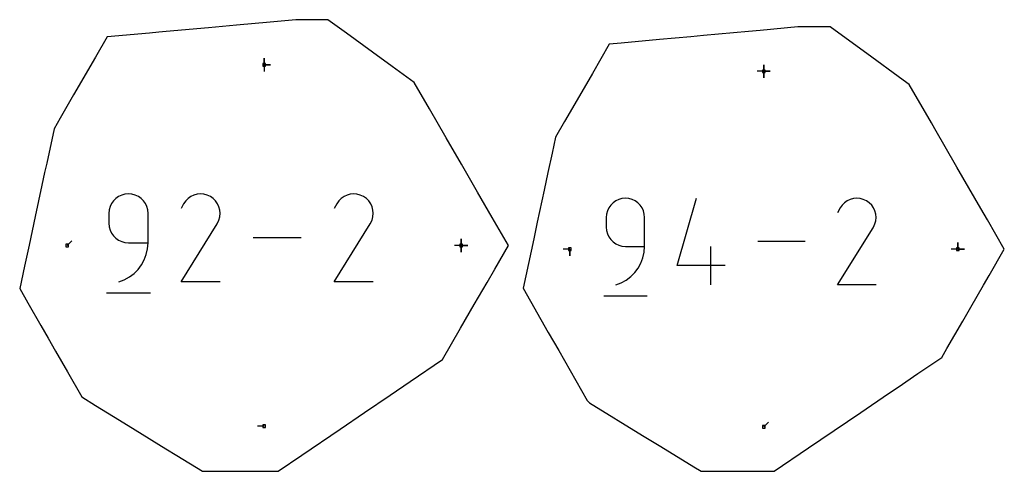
# Model space of a CAD drawing. Extents: x 0 to 600, y 0 to 900.
# Tile 16 of 21: x 228 to 441, y 629 to 726. Entities that reach past the tile are written whole.
import ezdxf

# ---------------------------------------------------------------- set-up
doc = ezdxf.new("R2010")
doc.units = 0

msp = doc.modelspace()

# ---------------------------------------------------------------- linework, layer by layer
at = {"layer": 'annotation', "color": 1}
for p, q in [((280.99527, 716.583705), (280.99527, 718.012455)), ((280.99527, 716.583705), (280.99527, 718.012455)), ((280.99527, 718.012455), (280.99527, 716.583705)), ((280.99527, 716.583705), (280.99527, 718.012455)), ((280.99527, 718.012455), (280.99527, 716.583705)), ((280.99527, 716.583705), (282.42402, 716.583705)), ((280.99527, 716.583705), (282.42402, 716.583705)), ((282.42402, 716.583705), (280.99527, 716.583705)), ((280.99527, 716.583705), (280.99527, 715.154955)), ((388.842395, 715.183935), (388.842395, 716.612685)), ((388.842395, 715.183935), (388.842395, 716.612685)), ((388.842395, 716.612685), (388.842395, 715.183935)), ((388.842395, 715.183935), (388.842395, 716.612685)), ((388.842395, 716.612685), (388.842395, 715.183935)), ((388.842395, 715.183935), (388.842395, 716.612685)), ((388.842395, 716.612685), (388.842395, 715.183935)), ((388.842395, 715.183935), (387.413645, 715.183935)), ((388.842395, 715.183935), (390.271145, 715.183935)), ((388.842395, 715.183935), (390.271145, 715.183935)), ((390.271145, 715.183935), (388.842395, 715.183935)), ((388.842395, 715.183935), (388.842395, 713.755185)), ((388.842395, 715.183935), (390.271145, 715.183935)), ((390.271145, 715.183935), (388.842395, 715.183935)), ((388.842395, 715.183935), (388.842395, 713.755185)), ((388.842395, 713.755185), (388.842395, 715.183935)), ((250.983428, 688.651854), (250.270706, 688.455585)), ((251.740182, 688.719936), (250.983428, 688.651854)), ((252.498504, 688.651854), (251.740182, 688.719936)), ((251.740182, 688.719936), (251.740182, 688.719936)), ((253.212059, 688.455585), (252.498504, 688.651854)), ((266.559447, 688.65281), (265.865129, 688.466536)), ((267.277414, 688.719473), (266.559447, 688.65281)), ((268.002995, 688.662359), (267.277414, 688.719473)), ((268.720158, 688.477303), (268.002995, 688.662359)), ((299.617438, 688.65281), (298.92312, 688.466536)), ((300.335405, 688.719473), (299.617438, 688.65281)), ((301.060986, 688.662359), (300.335405, 688.719473)), ((301.778149, 688.477303), (301.060986, 688.662359)), ((248.100444, 686.627964), (247.78811, 685.970253)), ((248.516886, 687.217319), (248.100444, 686.627964)), ((249.02542, 687.726352), (248.516886, 687.217319)), ((249.614032, 688.143096), (249.02542, 687.726352)), ((250.270706, 688.455585), (249.614032, 688.143096)), ((253.868978, 688.143096), (253.212059, 688.455585)), ((254.457394, 687.726352), (253.868978, 688.143096)), ((254.965438, 687.217319), (254.457394, 687.726352)), ((255.381243, 686.627964), (254.965438, 687.217319)), ((255.69294, 685.970253), (255.381243, 686.627964)), ((263.644997, 686.608626), (263.091309, 685.546499)), ((264.084392, 687.231696), (263.644997, 686.608626)), ((264.611568, 687.751814), (264.084392, 687.231696)), ((265.210491, 688.164816), (264.611568, 687.751814)), ((265.865129, 688.466536), (265.210491, 688.164816)), ((269.412869, 688.160141), (268.720158, 688.477303)), ((270.032425, 687.720197), (269.412869, 688.160141)), ((269.412869, 688.160141), (269.412869, 688.160141)), ((270.550441, 687.192266), (270.032425, 687.720197)), ((270.962311, 686.592529), (270.550441, 687.192266)), ((271.263429, 685.937167), (270.962311, 686.592529)), ((296.702987, 686.608626), (296.1493, 685.546499)), ((297.142383, 687.231696), (296.702987, 686.608626)), ((297.669559, 687.751814), (297.142383, 687.231696)), ((298.268482, 688.164816), (297.669559, 687.751814)), ((298.92312, 688.466536), (298.268482, 688.164816)), ((302.47086, 688.160141), (301.778149, 688.477303)), ((303.090416, 687.720197), (302.47086, 688.160141)), ((302.47086, 688.160141), (302.47086, 688.160141)), ((303.608432, 687.192266), (303.090416, 687.720197)), ((304.020302, 686.592529), (303.608432, 687.192266)), ((304.32142, 685.937167), (304.020302, 686.592529)), ((356.321413, 686.794306), (355.820615, 686.293018)), ((356.901069, 687.20471), (356.321413, 686.794306)), ((357.547753, 687.512445), (356.901069, 687.20471)), ((358.249631, 687.705728), (357.547753, 687.512445)), ((358.994872, 687.772774), (358.249631, 687.705728)), ((359.741657, 687.705728), (358.994872, 687.772774)), ((358.994872, 687.772774), (358.994872, 687.772774)), ((360.444356, 687.512445), (359.741657, 687.705728)), ((361.091281, 687.20471), (360.444356, 687.512445)), ((361.670744, 686.794306), (361.091281, 687.20471)), ((362.171059, 686.293018), (361.670744, 686.794306)), ((370.160166, 673.231244), (374.306513, 687.772774)), ((406.300522, 686.819381), (405.781367, 686.307176)), ((406.890334, 687.226099), (406.300522, 686.819381)), ((407.535012, 687.523229), (406.890334, 687.226099)), ((408.218767, 687.70667), (407.535012, 687.523229)), ((408.92581, 687.772318), (408.218767, 687.70667)), ((409.640352, 687.716073), (408.92581, 687.772318)), ((410.346604, 687.533833), (409.640352, 687.716073)), ((411.028777, 687.221496), (410.346604, 687.533833)), ((411.638907, 686.788245), (411.028777, 687.221496)), ((411.028777, 687.221496), (411.028777, 687.221496)), ((412.149042, 686.268346), (411.638907, 686.788245)), ((247.591898, 685.256151), (247.523824, 684.497625)), ((247.523824, 684.497625), (247.523824, 682.386469)), ((247.78811, 685.970253), (247.591898, 685.256151)), ((255.888662, 685.256151), (255.69294, 685.970253)), ((255.95654, 684.497625), (255.888662, 685.256151)), ((255.95654, 678.165349), (255.95654, 684.497625)), ((255.95654, 684.497625), (255.95654, 684.497625)), ((271.449189, 685.242358), (271.263429, 685.937167)), ((271.514984, 684.524284), (271.449189, 685.242358)), ((271.456209, 683.799124), (271.514984, 684.524284)), ((304.50718, 685.242358), (304.32142, 685.937167)), ((304.572975, 684.524284), (304.50718, 685.242358)), ((304.5142, 683.799124), (304.572975, 684.524284)), ((354.9097, 684.361687), (354.842662, 683.614701)), ((355.102927, 685.064924), (354.9097, 684.361687)), ((355.410509, 685.71263), (355.102927, 685.064924)), ((355.820615, 686.293018), (355.410509, 685.71263)), ((362.580538, 685.71263), (362.171059, 686.293018)), ((362.887493, 685.064924), (362.580538, 685.71263)), ((363.080237, 684.361687), (362.887493, 685.064924)), ((363.147082, 683.614701), (363.080237, 684.361687)), ((405.348656, 685.693586), (404.803393, 684.647618)), ((405.781367, 686.307176), (405.348656, 685.693586)), ((412.554646, 685.677734), (412.149042, 686.268346)), ((412.851182, 685.032342), (412.554646, 685.677734)), ((413.034116, 684.348104), (412.851182, 685.032342)), ((413.09891, 683.640954), (413.034116, 684.348104)), ((247.523824, 682.386469), (247.523824, 682.386469)), ((247.523824, 682.386469), (247.591898, 681.627984)), ((263.079402, 669.732479), (270.871507, 682.276768)), ((270.871507, 682.276768), (270.880822, 682.288295)), ((270.871507, 682.276768), (270.871507, 682.276768)), ((270.880822, 682.288295), (270.889755, 682.29992)), ((270.889755, 682.29992), (270.898365, 682.31174)), ((270.898365, 682.31174), (270.90671, 682.323855)), ((270.90671, 682.323855), (270.914849, 682.336362)), ((270.914849, 682.336362), (270.922841, 682.349358)), ((270.922841, 682.349358), (270.930745, 682.362943)), ((270.930745, 682.362943), (270.938619, 682.377214)), ((270.938619, 682.377214), (270.946523, 682.392269)), ((270.946523, 682.392269), (271.268257, 683.083059)), ((270.946523, 682.392269), (270.946523, 682.392269)), ((271.268257, 683.083059), (271.456209, 683.799124)), ((296.137393, 669.732479), (303.929498, 682.276768)), ((303.929498, 682.276768), (303.938813, 682.288295)), ((303.929498, 682.276768), (303.929498, 682.276768)), ((303.938813, 682.288295), (303.947746, 682.29992)), ((303.947746, 682.29992), (303.956356, 682.31174)), ((303.956356, 682.31174), (303.964701, 682.323855)), ((303.964701, 682.323855), (303.97284, 682.336362)), ((303.97284, 682.336362), (303.980832, 682.349358)), ((303.980832, 682.349358), (303.988736, 682.362943)), ((303.988736, 682.362943), (303.99661, 682.377214)), ((303.99661, 682.377214), (304.004514, 682.392269)), ((304.004514, 682.392269), (304.326248, 683.083059)), ((304.004514, 682.392269), (304.004514, 682.392269)), ((304.326248, 683.083059), (304.5142, 683.799124)), ((354.842662, 683.614701), (354.842662, 681.535664)), ((363.147082, 677.378764), (363.147082, 683.614701)), ((363.147082, 683.614701), (363.147082, 683.614701)), ((412.539098, 681.541375), (412.855937, 682.221656)), ((412.855937, 682.221656), (413.041029, 682.926827)), ((413.041029, 682.926827), (413.09891, 683.640954)), ((247.591898, 681.627984), (247.78811, 680.913992)), ((247.78811, 680.913992), (248.100444, 680.256438)), ((248.100444, 680.256438), (248.516886, 679.667271)), ((354.842662, 681.535664), (354.842662, 681.535664)), ((354.842662, 681.535664), (354.9097, 680.788719)), ((354.9097, 680.788719), (355.102927, 680.085589)), ((355.102927, 680.085589), (355.410509, 679.43804)), ((404.791667, 669.074192), (412.465223, 681.427632)), ((412.465223, 681.427632), (412.474397, 681.438984)), ((412.465223, 681.427632), (412.465223, 681.427632)), ((412.474397, 681.438984), (412.483194, 681.450431)), ((412.483194, 681.450431), (412.491672, 681.462072)), ((412.491672, 681.462072), (412.49989, 681.474003)), ((412.49989, 681.474003), (412.507905, 681.486319)), ((412.507905, 681.486319), (412.515776, 681.499118)), ((412.515776, 681.499118), (412.523559, 681.512496)), ((412.523559, 681.512496), (412.531314, 681.52655)), ((412.531314, 681.52655), (412.539098, 681.541375)), ((412.539098, 681.541375), (412.539098, 681.541375)), ((238.532355, 677.578081), (239.542634, 678.58836)), ((248.516886, 679.667271), (249.02542, 679.158436)), ((249.02542, 679.158436), (249.614032, 678.74188)), ((249.614032, 678.74188), (250.270706, 678.429549)), ((250.270706, 678.429549), (250.983428, 678.23339)), ((250.983428, 678.23339), (251.740182, 678.165349)), ((251.740182, 678.165349), (255.95654, 678.165349)), ((255.863188, 676.885164), (255.95654, 678.165349)), ((289.017507, 679.226285), (278.635575, 679.226285)), ((323.553802, 677.578081), (323.553802, 679.006831)), ((323.553802, 677.578081), (323.553802, 679.006831)), ((323.553802, 679.006831), (323.553802, 677.578081)), ((323.553802, 677.578081), (323.553802, 679.006831)), ((323.553802, 679.006831), (323.553802, 677.578081)), ((323.553802, 677.578081), (323.553802, 679.006831)), ((323.553802, 679.006831), (323.553802, 677.578081)), ((355.410509, 679.43804), (355.820615, 678.857836)), ((355.820615, 678.857836), (356.321413, 678.356743)), ((356.321413, 678.356743), (356.901069, 677.946524)), ((356.901069, 677.946524), (357.547753, 677.638945)), ((397.780103, 678.423559), (387.556121, 678.423559)), ((430.759054, 676.800425), (430.759054, 678.229175)), ((430.759054, 676.800425), (430.759054, 678.229175)), ((430.759054, 678.229175), (430.759054, 676.800425)), ((430.759054, 676.800425), (430.759054, 678.229175)), ((430.759054, 678.229175), (430.759054, 676.800425)), ((255.590757, 675.654676), (255.863188, 676.885164)), ((323.553802, 677.578081), (322.125052, 677.578081)), ((323.553802, 677.578081), (324.982552, 677.578081)), ((323.553802, 677.578081), (324.982552, 677.578081)), ((324.982552, 677.578081), (323.553802, 677.578081)), ((323.553802, 677.578081), (323.553802, 676.149331)), ((323.553802, 677.578081), (324.982552, 677.578081)), ((324.982552, 677.578081), (323.553802, 677.578081)), ((323.553802, 677.578081), (323.553802, 676.149331)), ((323.553802, 676.149331), (323.553802, 677.578081)), ((347.021354, 676.800425), (345.592604, 676.800426)), ((347.021354, 676.800425), (347.021354, 675.371676)), ((347.021354, 676.800425), (347.021354, 675.371676)), ((347.021354, 675.371676), (347.021354, 676.800425)), ((357.547753, 677.638945), (358.249631, 677.44577)), ((358.249631, 677.44577), (358.994872, 677.378764)), ((358.994872, 677.378764), (363.147082, 677.378764)), ((362.786864, 674.906289), (363.055151, 676.118056)), ((363.055151, 676.118056), (363.147082, 677.378764)), ((377.430345, 669.074344), (377.430345, 677.378764)), ((430.759054, 676.800425), (429.330304, 676.800426)), ((430.759054, 676.800425), (432.187804, 676.800425)), ((430.759054, 676.800425), (432.187804, 676.800425)), ((432.187804, 676.800425), (430.759054, 676.800425)), ((254.554405, 673.404689), (255.150683, 674.48936)), ((255.150683, 674.48936), (255.590757, 675.654676)), ((361.766279, 672.690533), (362.353486, 673.758701)), ((362.353486, 673.758701), (362.786864, 674.906289)), ((252.938978, 671.539184), (253.813357, 672.416139)), ((253.813357, 672.416139), (254.554405, 673.404689)), ((360.175429, 670.853409), (361.036506, 671.717022)), ((361.036506, 671.717022), (361.766279, 672.690533)), ((380.54245, 673.231244), (370.160166, 673.231244)), ((249.630217, 669.732634), (250.835971, 670.181957)), ((249.630217, 669.732634), (249.630217, 669.732634)), ((250.835971, 670.181957), (251.942703, 670.789298)), ((251.942703, 670.789298), (252.938978, 671.539184)), ((271.512117, 669.732479), (263.079402, 669.732479)), ((304.570108, 669.732479), (296.137393, 669.732479)), ((356.917008, 669.074344), (358.104418, 669.516831)), ((358.104418, 669.516831), (359.194312, 670.114932)), ((359.194312, 670.114932), (360.175429, 670.853409)), ((246.996929, 667.359221), (256.49058, 667.359221)), ((356.917008, 669.074344), (356.917008, 669.074344)), ((413.096087, 669.074192), (404.791667, 669.074192)), ((354.323782, 666.73704), (363.672998, 666.73704)), ((280.99527, 638.572458), (279.56652, 638.572458)), ((388.842395, 638.416928), (389.852673, 639.427206))]:
    msp.add_line(p, q, dxfattribs=at)
at = {"layer": 'boundary', "color": 5}
for p, q in [((275.02215, 725.155318), (268.985913, 724.602154)), ((282.296827, 725.821981), (275.02215, 725.155318)), ((287.895813, 726.3351), (282.296827, 725.821981)), ((289.456524, 726.335111), (287.895813, 726.3351)), ((292.036184, 726.335093), (289.456524, 726.335111)), ((293.530717, 726.335099), (292.036184, 726.335093)), ((294.792187, 726.335106), (293.530717, 726.335099)), ((298.809791, 723.405417), (294.792187, 726.335106)), ((396.18482, 724.779779), (388.050847, 724.034342)), ((398.452155, 724.779797), (396.18482, 724.779779)), ((399.16899, 724.779791), (398.452155, 724.779797)), ((401.340186, 724.7798), (399.16899, 724.779791)), ((403.172798, 724.779811), (401.340186, 724.7798)), ((409.00941, 720.523678), (403.172798, 724.779811)), ((247.125599, 722.598813), (244.614929, 718.250131)), ((256.267977, 723.436264), (247.125599, 722.598813)), ((258.280826, 723.620697), (256.267977, 723.436264)), ((259.904545, 723.76953), (258.280826, 723.620697)), ((268.985913, 724.602154), (259.904545, 723.76953)), ((304.399229, 719.329717), (298.809791, 723.405417)), ((373.092163, 722.663395), (366.382556, 722.048382)), ((375.819432, 722.913444), (373.092163, 722.663395)), ((385.567235, 723.80674), (375.819432, 722.913444)), ((388.050847, 724.034342), (385.567235, 723.80674)), ((355.523045, 721.053415), (351.875635, 714.735808)), ((358.064972, 721.286258), (355.523045, 721.053415)), ((366.382556, 722.048382), (358.064972, 721.286258)), ((411.096739, 719.001642), (409.00941, 720.523678)), ((308.681728, 716.207099), (304.399229, 719.329717)), ((418.957479, 713.269919), (411.096739, 719.001642)), ((244.614929, 718.250131), (239.905502, 710.09312)), ((313.428273, 712.746007), (308.681728, 716.207099)), ((351.875635, 714.735808), (350.064848, 711.599416)), ((316.705568, 707.06956), (313.428273, 712.746007)), ((420.277186, 712.307613), (418.957479, 713.269919)), ((425.038318, 704.061082), (420.277186, 712.307613)), ((239.905502, 710.09312), (237.026643, 705.106694)), ((350.064848, 711.599416), (345.88256, 704.355339)), ((320.318009, 700.812641), (316.705568, 707.06956)), ((237.026643, 705.106694), (235.682421, 702.778445)), ((345.88256, 704.355339), (343.929728, 700.972954)), ((425.78778, 702.762978), (425.038318, 704.061082)), ((235.682421, 702.778445), (234.084389, 695.356631)), ((430.559892, 694.497451), (425.78778, 702.762978)), ((323.602871, 695.1231), (320.318009, 700.812641)), ((343.929728, 700.972954), (343.186794, 697.522508)), ((343.186794, 697.522508), (342.284801, 693.333268)), ((234.084389, 695.356631), (233.643992, 693.311341)), ((327.089359, 689.084299), (323.602871, 695.1231)), ((233.643992, 693.311341), (233.06239, 690.610266)), ((342.284801, 693.333268), (341.466725, 689.533965)), ((435.720397, 685.559155), (430.559892, 694.497451)), ((233.06239, 690.610266), (231.604921, 683.841526)), ((330.251619, 683.607118), (327.089359, 689.084299)), ((341.466725, 689.533965), (339.975688, 682.609325)), ((437.140414, 683.099644), (435.720397, 685.559155)), ((231.604921, 683.841526), (230.276657, 677.672661)), ((333.732503, 677.578128), (330.251619, 683.607118)), ((339.975688, 682.609325), (339.206776, 679.038266)), ((440.777286, 676.800477), (437.140414, 683.099644)), ((339.206776, 679.038266), (336.912535, 668.383538)), ((230.276657, 677.672661), (229.292062, 673.100086)), ((330.792769, 672.486725), (333.732503, 677.578128)), ((437.496013, 671.117551), (440.777286, 676.800477)), ((229.292062, 673.100086), (228.258036, 668.298025)), ((329.127355, 669.602133), (330.792769, 672.486725)), ((326.358202, 664.805462), (329.127355, 669.602133)), ((436.27863, 669.008913), (437.496013, 671.117551)), ((228.258036, 668.298025), (230.018442, 665.218947)), ((336.912535, 668.383538), (342.356809, 658.82827)), ((433.524582, 664.238398), (436.27863, 669.008913)), ((230.018442, 665.218947), (232.823687, 660.311924)), ((323.421266, 659.718518), (326.358202, 664.805462)), ((431.803731, 661.257772), (433.524582, 664.238398)), ((428.367265, 655.305691), (431.803731, 661.257772)), ((232.823687, 660.311924), (234.386747, 657.577722)), ((319.507959, 652.940466), (323.421266, 659.718518)), ((342.356809, 658.82827), (344.602805, 654.899698)), ((234.386747, 657.577722), (235.99649, 654.762048)), ((235.99649, 654.762048), (238.560086, 650.277786)), ((344.602805, 654.899698), (350.757271, 644.134256)), ((427.279153, 653.421024), (428.367265, 655.305691)), ((312.544431, 648.207739), (319.507959, 652.940466)), ((422.125171, 649.918146), (427.279153, 653.421024)), ((238.560086, 650.277786), (241.63864, 644.892765)), ((308.209557, 645.261537), (312.544431, 648.207739)), ((417.862288, 647.020902), (422.125171, 649.918146)), ((415.79795, 645.617867), (417.862288, 647.020902)), ((241.63864, 644.892765), (244.613866, 643.061785)), ((302.655029, 641.486384), (308.209557, 645.261537)), ((350.757271, 644.134256), (351.250968, 643.640345)), ((409.816654, 641.552659), (415.79795, 645.617867)), ((244.613866, 643.061785), (249.787885, 639.876816)), ((351.250968, 643.640345), (362.710729, 636.586819)), ((249.787885, 639.876816), (253.198061, 637.77784)), ((297.436055, 637.939354), (302.655029, 641.486384)), ((401.167745, 635.674504), (409.816654, 641.552659)), ((253.198061, 637.77784), (259.815209, 633.7047)), ((289.121084, 632.288075), (297.436055, 637.939354)), ((362.710729, 636.586819), (366.621554, 634.179537)), ((398.49478, 633.857821), (401.167745, 635.674504)), ((259.815209, 633.7047), (262.175139, 632.251962)), ((366.621554, 634.179537), (373.776574, 629.775013)), ((391.084067, 628.821052), (398.49478, 633.857821)), ((262.175139, 632.251962), (267.748647, 628.821122)), ((284.019974, 628.821052), (289.121084, 632.288075)), ((373.776574, 629.775013), (375.326156, 628.821149)), ((267.748647, 628.821122), (274.344807, 628.821408)), ((274.344807, 628.821408), (277.009708, 628.821406)), ((277.009708, 628.821406), (284.019974, 628.821052)), ((375.326156, 628.821149), (378.368748, 628.821281)), ((378.368748, 628.821281), (383.028521, 628.821377)), ((383.028521, 628.821377), (387.850315, 628.821216)), ((387.850315, 628.821216), (391.084067, 628.821052))]:
    msp.add_line(p, q, dxfattribs=at)
at = {"layer": 'hole', "color": 5}
for p, q in [((281.28102, 716.869455), (280.70952, 716.869455)), ((280.70952, 716.869455), (280.70952, 716.297955)), ((280.70952, 716.297955), (281.28102, 716.297955)), ((281.28102, 716.297955), (281.28102, 716.869455)), ((389.128145, 715.469685), (388.556645, 715.469685)), ((388.556645, 715.469685), (388.556645, 714.898185)), ((388.556645, 714.898185), (389.128145, 714.898185)), ((389.128145, 714.898185), (389.128145, 715.469685)), ((238.818105, 677.863831), (238.246605, 677.863831)), ((238.246605, 677.863831), (238.246605, 677.292331)), ((238.246605, 677.292331), (238.818105, 677.292331)), ((238.818105, 677.292331), (238.818105, 677.863831)), ((323.839552, 677.863831), (323.268052, 677.863831)), ((323.268052, 677.863831), (323.268052, 677.292331)), ((323.268052, 677.292331), (323.839552, 677.292331)), ((323.839552, 677.292331), (323.839552, 677.863831)), ((347.307104, 677.086175), (346.735604, 677.086175)), ((346.735604, 677.086175), (346.735604, 676.514675)), ((346.735604, 676.514675), (347.307104, 676.514675)), ((347.307104, 676.514675), (347.307104, 677.086175)), ((431.044804, 677.086175), (430.473304, 677.086175)), ((430.473304, 677.086175), (430.473304, 676.514675)), ((430.473304, 676.514675), (431.044804, 676.514675)), ((431.044804, 676.514675), (431.044804, 677.086175)), ((281.28102, 638.858208), (280.70952, 638.858208)), ((280.70952, 638.858208), (280.70952, 638.286708)), ((280.70952, 638.286708), (281.28102, 638.286708)), ((281.28102, 638.286708), (281.28102, 638.858208)), ((389.128145, 638.702678), (388.556645, 638.702678)), ((388.556645, 638.702678), (388.556645, 638.131178)), ((388.556645, 638.131178), (389.128145, 638.131178)), ((389.128145, 638.131178), (389.128145, 638.702678))]:
    msp.add_line(p, q, dxfattribs=at)

doc.saveas('drawing.dxf')
